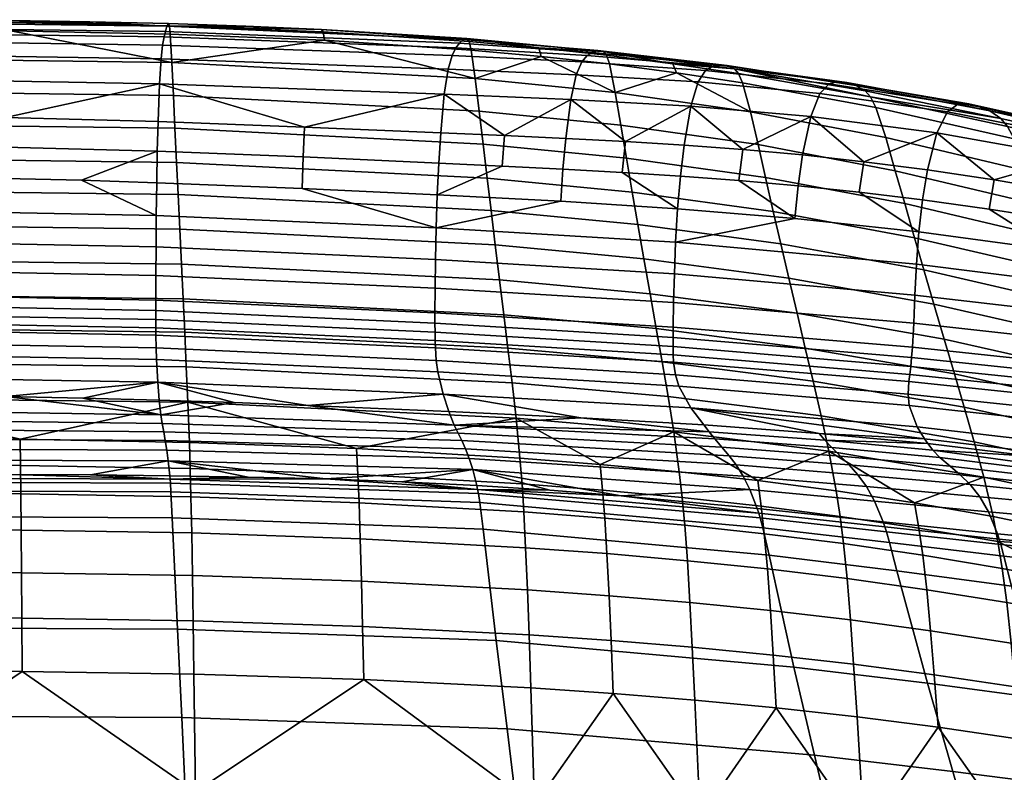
# Model space of a CAD drawing. Header units: millimetres. Extents: x -338 to 338, y -329 to 378.
# Tile 92 of 110: x 21 to 140, y 287 to 378. Entities that reach past the tile are written whole.
import ezdxf

# ---------------------------------------------------------------- set-up
doc = ezdxf.new("R2010")
doc.units = ezdxf.units.MM
doc.header["$MEASUREMENT"] = 0
doc.layers.add('sedak', color=7, linetype='Continuous', true_color=0xa5d07f)

msp = doc.modelspace()

# ---------------------------------------------------------------- meshes
at = {"layer": 'sedak'}
mesh = msp.add_polyface(dxfattribs=at)
corners = [(0, 330.8, 1070.27), (37.67, 330.25, 1070.29), (18.89, 332.45, 1092.89), (9.46, 332.58, 1092.88), (37.48, 332.01, 1092.91), (28.24, 332.26, 1092.9), (46.56, 331.72, 1092.92), (37.16, 336.92, 1121.54), (0, 337.61, 1121.46), (0, 334.84, 1107.92), (37.31, 334.19, 1107.97), (37.11, 338.33, 1125.81), (0, 339.03, 1125.73), (37.09, 339.88, 1128.34), (0, 340.59, 1128.25), (37.08, 340.77, 1129.05), (0, 341.48, 1128.96), (37.08, 341.76, 1129.45), (0, 342.47, 1129.36), (37.07, 342.87, 1129.59), (0, 343.58, 1129.49), (37.07, 344.12, 1129.49), (0, 344.84, 1129.4), (37.08, 347.1, 1128.63), (0, 347.81, 1128.54), (37.1, 350.57, 1126.38), (0, 351.28, 1126.29), (37.13, 354.36, 1122.1), (0, 355.07, 1122.01), (55.46, 331.38, 1092.94), (28.06, 358.6, 1115.09), (18.79, 358.82, 1115.06), (70.98, 352.85, 1122.27), (54.76, 357.61, 1115.19), (37.18, 358.31, 1115.12), (37.35, 365.71, 1092.97), (18.87, 366.2, 1092.93), (18.83, 362.61, 1105.34), (37.25, 362.11, 1105.38), (37.52, 370.28, 1070.55), (0, 370.93, 1070.52), (37.7, 373.27, 1046.47), (0, 373.88, 1046.46), (37.89, 374.95, 1022.56), (0, 375.51, 1022.56), (38.07, 375.93, 998.77), (0, 376.44, 998.79), (38.24, 376.61, 975.84), (0, 377.09, 975.86), (38.42, 377.23, 952.21), (0, 377.71, 952.24), (55.04, 365.04, 1093.01), (54.88, 361.42, 1105.44), (19.46, 377.93, 928.87), (29.09, 377.78, 928.86), (38.61, 377.55, 928.85), (47.96, 377.24, 928.83), (57.13, 376.83, 928.81), (40.76, 336.04, 640.98), (40.96, 331.76, 615.03), (0, 332.27, 614.97), (0, 336.55, 640.92), (40.57, 340.23, 667.58), (0, 340.74, 667.53), (40.37, 344.27, 693.32), (0, 344.78, 693.27), (40.17, 348.47, 720.09), (0, 348.98, 720.04), (39.96, 352.71, 747.11), (0, 353.22, 747.06), (39.76, 356.87, 773.61), (0, 357.38, 773.56), (39.57, 360.77, 798.48), (0, 361.28, 798.44), (39.38, 364.89, 824.74), (0, 365.4, 824.7), (39.19, 368.87, 850.35), (0, 369.38, 850.31), (39, 372.84, 876.66), (0, 373.35, 876.62), (19.55, 376.67, 902.94), (38.81, 376.28, 902.95), (57.47, 375.53, 902.95), (38.71, 377.28, 915.88), (19.51, 377.67, 915.89), (57.3, 376.54, 915.86), (9.75, 378.02, 928.87)]
mesh.append_faces([[corners[k] for k in face] for face in [(0, 1, 2, 3), (1, 4, 5, 5), (1, 6, 4, 4), (7, 8, 9, 10), (11, 12, 8, 7), (13, 14, 12, 11), (15, 16, 14, 13), (17, 18, 16, 15), (19, 20, 18, 17), (21, 22, 20, 19), (23, 24, 22, 21), (25, 26, 24, 23), (27, 28, 26, 25), (10, 2, 5, 5), (9, 2, 10, 10), (10, 4, 6, 6), (10, 6, 29, 29), (10, 5, 4, 4), (28, 27, 30, 31), (27, 32, 33, 34), (27, 34, 30, 30), (35, 36, 37, 38), (36, 35, 39, 39), (39, 40, 36, 36), (41, 42, 40, 39), (43, 44, 42, 41), (45, 46, 44, 43), (47, 48, 46, 45), (49, 50, 48, 47), (51, 35, 38, 52), (39, 35, 51, 51), (38, 37, 31, 30), (30, 34, 38, 38), (34, 33, 52, 38), (49, 53, 50, 50), (49, 54, 53, 53), (55, 54, 49, 49), (49, 56, 55, 55), (49, 57, 56, 56), (58, 59, 60, 61), (62, 58, 61, 63), (64, 62, 63, 65), (66, 64, 65, 67), (68, 66, 67, 69), (70, 68, 69, 71), (72, 70, 71, 73), (74, 72, 73, 75), (76, 74, 75, 77), (78, 76, 77, 79), (80, 81, 78, 78), (78, 79, 80, 80), (78, 81, 82, 82), (83, 81, 80, 84), (85, 82, 81, 83), (85, 83, 56, 57), (83, 84, 54, 55), (84, 86, 53, 53), (84, 53, 54, 54), (83, 55, 56, 56)]])
mesh = msp.add_polyface(dxfattribs=at)
corners = [(70.9, 349.04, 1126.57), (37.1, 350.57, 1126.38), (37.08, 347.1, 1128.63), (70.86, 345.56, 1128.82), (70.98, 352.85, 1122.27), (37.13, 354.36, 1122.1), (99.8, 347.29, 1126.77), (99.71, 343.81, 1129.03), (99.95, 351.12, 1122.45), (100.19, 355.16, 1115.41), (86.05, 356.06, 1115.34), (71.11, 356.83, 1115.27), (54.76, 357.61, 1115.19), (71.54, 364.34, 1093.04), (55.04, 365.04, 1093.01), (54.88, 361.42, 1105.44), (71.3, 360.68, 1105.5), (71.97, 369, 1070.55), (37.52, 370.28, 1070.55), (72.43, 372.03, 1046.4), (37.7, 373.27, 1046.47), (72.9, 373.69, 1022.44), (37.89, 374.95, 1022.56), (73.36, 374.6, 998.61), (38.07, 375.93, 998.77), (73.8, 375.17, 975.65), (38.24, 376.61, 975.84), (74.26, 375.61, 952.03), (38.42, 377.23, 952.21), (86.66, 363.67, 1093.05), (79.25, 364.01, 1093.04), (78.96, 360.32, 1105.52), (86.32, 359.96, 1105.54), (87.27, 368.37, 1070.49), (87.94, 371.37, 1046.3), (88.6, 372.93, 1022.29), (89.26, 373.69, 998.44), (89.89, 374.06, 975.46), (90.55, 374.28, 951.86), (93.87, 363.29, 1093.05), (93.48, 359.56, 1105.56), (57.13, 376.83, 928.81), (91.21, 374.17, 928.6), (74.71, 375.73, 928.72), (78.66, 346.55, 720.23), (79.17, 342.35, 693.46), (40.37, 344.27, 693.32), (40.17, 348.47, 720.09), (78.14, 350.79, 747.24), (39.96, 352.71, 747.11), (96.11, 349.1, 747.33), (96.86, 344.86, 720.33), (77.63, 354.95, 773.73), (39.76, 356.87, 773.61), (95.38, 353.25, 773.82), (77.15, 358.85, 798.59), (39.57, 360.77, 798.48), (94.7, 357.16, 798.68), (76.66, 362.96, 824.85), (39.38, 364.89, 824.74), (94, 361.27, 824.92), (76.19, 366.95, 850.45), (39.19, 368.87, 850.35), (93.32, 365.25, 850.52), (75.71, 370.91, 876.73), (39, 372.84, 876.66), (92.64, 369.22, 876.77), (57.47, 375.53, 902.95), (75.23, 374.35, 902.94), (83.7, 373.58, 902.93), (91.94, 372.67, 902.93), (74.97, 375.38, 915.81), (57.3, 376.54, 915.86), (91.58, 373.73, 915.74), (83.39, 374.62, 915.77)]
mesh.append_faces([[corners[k] for k in face] for face in [(0, 1, 2, 3), (4, 5, 1, 0), (6, 0, 3, 7), (8, 4, 0, 6), (4, 8, 9, 10), (4, 11, 12, 12), (4, 10, 11, 11), (13, 14, 15, 16), (14, 13, 17, 17), (17, 18, 14, 14), (19, 20, 18, 17), (21, 22, 20, 19), (23, 24, 22, 21), (25, 26, 24, 23), (27, 28, 26, 25), (29, 30, 31, 32), (30, 13, 16, 31), (30, 29, 33, 33), (17, 13, 30, 30), (33, 17, 30, 30), (34, 19, 17, 33), (35, 21, 19, 34), (36, 23, 21, 35), (37, 25, 23, 36), (38, 27, 25, 37), (39, 29, 32, 40), (33, 29, 39, 39), (12, 11, 16, 15), (11, 10, 32, 31), (31, 16, 11, 11), (27, 41, 28, 28), (27, 38, 42, 43), (43, 41, 27, 27), (44, 45, 46, 47), (48, 44, 47, 49), (50, 51, 44, 48), (52, 48, 49, 53), (54, 50, 48, 52), (55, 52, 53, 56), (57, 54, 52, 55), (58, 55, 56, 59), (60, 57, 55, 58), (61, 58, 59, 62), (63, 60, 58, 61), (64, 61, 62, 65), (66, 63, 61, 64), (67, 68, 64, 64), (64, 65, 67, 67), (69, 70, 66, 66), (64, 68, 69, 69), (66, 64, 69, 69), (71, 68, 67, 72), (73, 70, 69, 74), (74, 69, 68, 71), (71, 72, 41, 43), (74, 42, 73, 73), (43, 74, 71, 71), (74, 43, 42, 42)]])
mesh = msp.add_polyface(dxfattribs=at)
corners = [(129.08, 348.44, 1122.72), (99.95, 351.12, 1122.45), (99.8, 347.29, 1126.77), (128.9, 344.7, 1127.06), (129.38, 352.38, 1115.63), (114.36, 353.99, 1115.51), (100.19, 355.16, 1115.41), (100.99, 362.85, 1093.04), (93.87, 363.29, 1093.05), (93.48, 359.56, 1105.56), (100.54, 359.1, 1105.58), (101.8, 367.57, 1070.42), (87.27, 368.37, 1070.49), (102.68, 370.49, 1046.16), (87.94, 371.37, 1046.3), (103.57, 371.88, 1022.11), (88.6, 372.93, 1022.29), (104.45, 372.42, 998.24), (89.26, 373.69, 998.44), (105.3, 372.54, 975.29), (89.89, 374.06, 975.46), (106.18, 372.48, 951.75), (90.55, 374.28, 951.86), (115.32, 361.66, 1093.05), (108.1, 362.32, 1093.05), (107.6, 358.56, 1105.61), (114.77, 357.92, 1105.64), (116.31, 366.32, 1070.36), (117.41, 369.09, 1046.04), (118.51, 370.27, 1021.96), (119.61, 370.55, 998.1), (120.67, 370.42, 975.23), (121.77, 370.08, 951.85), (130.44, 359.86, 1093.09), (122.73, 360.85, 1093.06), (122.15, 357.15, 1105.67), (129.83, 356.22, 1105.72), (131.57, 364.34, 1070.32), (132.83, 366.88, 1045.95), (134.11, 367.81, 1021.86), (135.41, 367.84, 998.07), (86.05, 356.06, 1115.34), (86.32, 359.96, 1105.54), (122.89, 369.41, 928.87), (107.06, 372.08, 928.59), (91.21, 374.17, 928.6), (113.65, 346.76, 747.5), (114.65, 342.52, 720.51), (96.86, 344.86, 720.33), (96.11, 349.1, 747.33), (112.67, 350.91, 773.98), (95.38, 353.25, 773.82), (129.98, 347.76, 774.26), (131.2, 343.61, 747.8), (111.76, 354.81, 798.83), (94.7, 357.16, 798.68), (128.84, 351.66, 799.11), (110.82, 358.92, 825.07), (94, 361.27, 824.92), (127.66, 355.78, 825.33), (109.92, 362.91, 850.65), (93.32, 365.25, 850.52), (126.53, 359.76, 850.91), (109, 366.88, 876.89), (92.64, 369.22, 876.77), (125.38, 363.77, 877.16), (100.04, 371.61, 902.95), (108.06, 370.39, 903.02), (91.94, 372.67, 902.93), (124.18, 367.4, 903.32), (107.56, 371.52, 915.79), (99.61, 372.7, 915.74), (91.58, 373.73, 915.74), (123.53, 368.68, 916.17)]
mesh.append_faces([[corners[k] for k in face] for face in [(0, 1, 2, 3), (1, 0, 4, 5), (1, 5, 6, 6), (7, 8, 9, 10), (8, 7, 11, 11), (11, 12, 8, 8), (13, 14, 12, 11), (15, 16, 14, 13), (17, 18, 16, 15), (19, 20, 18, 17), (21, 22, 20, 19), (23, 24, 25, 26), (24, 7, 10, 25), (24, 23, 27, 27), (11, 7, 24, 24), (27, 11, 24, 24), (28, 13, 11, 27), (29, 15, 13, 28), (30, 17, 15, 29), (31, 19, 17, 30), (32, 21, 19, 31), (33, 34, 35, 36), (34, 23, 26, 35), (27, 23, 34, 34), (37, 27, 34, 34), (38, 28, 27, 37), (39, 29, 28, 38), (40, 30, 29, 39), (41, 6, 9, 42), (5, 4, 35, 26), (6, 5, 25, 10), (5, 26, 25, 25), (4, 36, 35, 35), (10, 9, 6, 6), (21, 32, 43, 44), (22, 21, 44, 45), (46, 47, 48, 49), (50, 46, 49, 51), (52, 53, 46, 50), (54, 50, 51, 55), (56, 52, 50, 54), (57, 54, 55, 58), (59, 56, 54, 57), (60, 57, 58, 61), (62, 59, 57, 60), (63, 60, 61, 64), (65, 62, 60, 63), (66, 67, 63, 63), (64, 68, 66, 66), (63, 64, 66, 66), (69, 65, 63, 67), (70, 67, 66, 71), (71, 66, 68, 72), (67, 70, 73, 69), (72, 45, 71, 71), (44, 73, 70, 70), (71, 44, 70, 70), (71, 45, 44, 44), (73, 44, 43, 43)]])
mesh = msp.add_polyface(dxfattribs=at)
corners = [(145.12, 339.51, 1129.52), (128.77, 341.31, 1129.32), (128.61, 338.42, 1130.17), (144.85, 336.69, 1130.36), (145.3, 342.8, 1127.27), (128.9, 344.7, 1127.06), (145.47, 346.39, 1122.92), (129.08, 348.44, 1122.72), (162.15, 340.3, 1127.52), (161.91, 337.17, 1129.77), (162.35, 343.71, 1123.17), (145.76, 350.17, 1115.8), (129.38, 352.38, 1115.63), (162.63, 347.25, 1116.03), (122.73, 360.85, 1093.06), (130.44, 359.86, 1093.09), (131.57, 364.34, 1070.32), (136.66, 367.5, 975.37), (120.67, 370.42, 975.23), (119.61, 370.55, 998.1), (135.41, 367.84, 998.07), (137.96, 366.98, 952.31), (121.77, 370.08, 951.85), (146.83, 357.26, 1093.17), (138.5, 358.67, 1093.12), (137.89, 355.12, 1105.78), (146.2, 353.82, 1105.85), (129.83, 356.22, 1105.72), (148.03, 361.4, 1070.33), (149.4, 363.63, 1045.93), (132.83, 366.88, 1045.95), (150.81, 364.28, 1021.88), (134.11, 367.81, 1021.86), (152.25, 364.1, 998.22), (153.65, 363.62, 975.8), (155.1, 363.05, 953.22), (163.71, 353.75, 1093.31), (155.27, 355.62, 1093.23), (154.65, 352.33, 1105.94), (163.08, 350.63, 1106.04), (164.94, 357.44, 1070.42), (166.38, 359.28, 1046.02), (167.87, 359.66, 1022.03), (169.39, 359.29, 998.55), (147.88, 364.13, 930.21), (139.3, 366.07, 929.62), (122.89, 369.41, 928.87), (165.38, 359.68, 931.69), (156.63, 362, 930.92), (149.22, 339.51, 748.27), (150.69, 335.28, 721.3), (132.45, 339.38, 720.81), (131.2, 343.61, 747.8), (147.78, 343.67, 774.73), (129.98, 347.76, 774.26), (166.23, 338.57, 775.41), (167.84, 334.42, 748.96), (146.44, 347.56, 799.56), (128.84, 351.66, 799.11), (164.74, 342.46, 800.24), (145.05, 351.68, 825.78), (127.66, 355.78, 825.33), (163.18, 346.58, 826.45), (143.71, 355.68, 851.36), (126.53, 359.76, 850.91), (161.69, 350.6, 852.04), (142.35, 359.74, 877.65), (125.38, 363.77, 877.16), (160.14, 354.75, 878.39), (140.89, 363.6, 903.97), (124.18, 367.4, 903.32), (149.61, 361.38, 904.44), (158.45, 358.97, 905), (157.53, 360.81, 918.09), (148.75, 363.05, 917.44), (140.1, 365.11, 916.87), (123.53, 368.68, 916.17), (166.25, 358.42, 918.76)]
mesh.append_faces([[corners[k] for k in face] for face in [(0, 1, 2, 3), (4, 5, 1, 0), (6, 7, 5, 4), (8, 4, 0, 9), (10, 6, 4, 8), (7, 6, 11, 12), (6, 10, 13, 11), (14, 15, 16, 16), (17, 18, 19, 20), (21, 22, 18, 17), (23, 24, 25, 26), (24, 15, 27, 25), (24, 23, 28, 28), (16, 15, 24, 24), (28, 16, 24, 24), (29, 30, 16, 28), (31, 32, 30, 29), (33, 20, 32, 31), (34, 17, 20, 33), (35, 21, 17, 34), (36, 37, 38, 39), (37, 23, 26, 38), (28, 23, 37, 37), (40, 28, 37, 37), (41, 29, 28, 40), (42, 31, 29, 41), (43, 33, 31, 42), (12, 11, 25, 27), (11, 26, 25, 25), (26, 11, 38, 38), (39, 38, 13, 13), (11, 13, 38, 38), (21, 35, 44, 45), (22, 21, 45, 46), (35, 47, 48, 48), (48, 44, 35, 35), (49, 50, 51, 52), (53, 49, 52, 54), (55, 56, 49, 53), (57, 53, 54, 58), (59, 55, 53, 57), (60, 57, 58, 61), (62, 59, 57, 60), (63, 60, 61, 64), (65, 62, 60, 63), (66, 63, 64, 67), (68, 65, 63, 66), (69, 66, 67, 70), (71, 72, 68, 68), (66, 69, 71, 71), (68, 66, 71, 71), (73, 72, 71, 74), (74, 71, 69, 75), (75, 69, 70, 76), (73, 74, 44, 48), (74, 75, 45, 44), (75, 76, 45, 45), (76, 46, 45, 45), (77, 73, 48, 47)]])
mesh = msp.add_polyface(dxfattribs=at)
corners = [(74.98, 324.97, 976.83), (38.39, 325.95, 976.96), (38.57, 324.66, 954.59), (75.42, 323.61, 954.45), (74.53, 326.13, 1000.34), (38.21, 327.12, 1000.45), (74.08, 327.12, 1023.61), (38.03, 328.19, 1023.68), (73.63, 328.03, 1046.85), (37.85, 329.21, 1046.88), (73.17, 328.97, 1070.29), (37.67, 330.25, 1070.29), (105.55, 326.32, 1046.76), (106.41, 325.3, 1023.45), (104.68, 327.32, 1070.27), (66.85, 322.14, 931.29), (75.9, 321.69, 931.26), (84.75, 321.12, 931.22), (57.63, 322.48, 931.32), (93.37, 320.45, 931.21), (108.94, 321.2, 954.41), (55.46, 331.38, 1092.94), (46.56, 331.72, 1092.92), (103.99, 328.19, 1084.83), (72.53, 330.65, 1092.96), (88.47, 329.88, 1092.97), (71.2, 335.42, 1121.7), (37.16, 336.92, 1121.54), (37.31, 334.19, 1107.97), (71.85, 332.75, 1108.07), (71, 336.81, 1125.99), (37.11, 338.33, 1125.81), (70.89, 338.35, 1128.53), (37.09, 339.88, 1128.34), (70.86, 339.23, 1129.24), (37.08, 340.77, 1129.05), (70.85, 340.22, 1129.64), (37.08, 341.76, 1129.45), (70.84, 341.33, 1129.78), (37.07, 342.87, 1129.59), (70.84, 342.58, 1129.68), (37.07, 344.12, 1129.49), (70.86, 345.56, 1128.82), (37.08, 347.1, 1128.63), (100.33, 333.71, 1121.86), (101.8, 331.08, 1108.17), (99.92, 335.09, 1126.18), (99.71, 336.62, 1128.72), (99.67, 337.5, 1129.44), (99.65, 338.49, 1129.84), (99.66, 339.59, 1129.98), (99.67, 340.85, 1129.89), (99.71, 343.81, 1129.03), (76.09, 320.72, 922.95), (76, 321.21, 926.91), (38.79, 322.44, 927), (38.83, 321.97, 923.02), (76.27, 319.62, 915.41), (38.9, 320.92, 915.45), (76.68, 316.43, 896.29), (39.06, 317.78, 896.26), (81.12, 325.01, 589.44), (81.37, 321.88, 575.78), (61.51, 323.02, 575.59), (61.35, 326.16, 589.29), (81.59, 318.5, 563.61), (61.65, 319.61, 563.36), (91.11, 321.13, 575.9), (91.37, 317.76, 563.78), (90.81, 324.25, 589.53), (80.65, 329.85, 615.21), (40.96, 331.76, 615.03), (80.17, 334.12, 641.13), (40.76, 336.04, 640.98), (99.03, 332.44, 641.26), (99.72, 328.17, 615.36), (79.67, 338.32, 667.73), (40.57, 340.23, 667.58), (98.31, 336.63, 667.85), (79.17, 342.35, 693.46), (40.37, 344.27, 693.32), (97.6, 340.66, 693.57), (96.86, 344.86, 720.33), (78.66, 346.55, 720.23)]
mesh.append_faces([[corners[k] for k in face] for face in [(0, 1, 2, 3), (4, 5, 1, 0), (6, 7, 5, 4), (8, 9, 7, 6), (10, 11, 9, 8), (12, 8, 6, 13), (14, 10, 8, 12), (3, 15, 16, 16), (3, 16, 17, 17), (3, 18, 15, 15), (3, 2, 18, 18), (19, 20, 3, 3), (19, 3, 17, 17), (11, 10, 21, 22), (14, 23, 10, 10), (10, 24, 21, 21), (25, 24, 10, 10), (26, 27, 28, 29), (30, 31, 27, 26), (32, 33, 31, 30), (34, 35, 33, 32), (36, 37, 35, 34), (38, 39, 37, 36), (40, 41, 39, 38), (42, 43, 41, 40), (44, 26, 29, 45), (46, 30, 26, 44), (47, 32, 30, 46), (48, 34, 32, 47), (49, 36, 34, 48), (50, 38, 36, 49), (51, 40, 38, 50), (52, 42, 40, 51), (29, 21, 24, 24), (29, 24, 25, 25), (29, 28, 21, 21), (53, 54, 55, 56), (57, 53, 56, 58), (59, 57, 58, 60), (54, 15, 18, 18), (18, 55, 54, 54), (15, 54, 16, 16), (17, 16, 54, 54), (19, 17, 54, 54), (61, 62, 63, 64), (62, 65, 66, 63), (67, 68, 65, 62), (69, 67, 62, 61), (70, 61, 64, 64), (71, 70, 64, 64), (69, 61, 70, 70), (72, 70, 71, 73), (74, 75, 70, 72), (76, 72, 73, 77), (78, 74, 72, 76), (79, 76, 77, 80), (81, 78, 76, 79), (82, 81, 79, 83)]])
mesh = msp.add_polyface(dxfattribs=at)
corners = [(108.12, 322.83, 976.68), (74.98, 324.97, 976.83), (75.42, 323.61, 954.45), (108.94, 321.2, 954.41), (107.26, 324.18, 1000.16), (74.53, 326.13, 1000.34), (106.41, 325.3, 1023.45), (74.08, 327.12, 1023.61), (123.05, 321.56, 976.82), (124.03, 319.79, 954.82), (122.01, 323, 1000.15), (120.96, 324.19, 1023.41), (119.91, 325.25, 1046.73), (105.55, 326.32, 1046.76), (118.83, 326.3, 1070.28), (104.68, 327.32, 1070.27), (133.16, 324.04, 1046.73), (134.37, 322.98, 1023.42), (131.92, 325.07, 1070.33), (93.37, 320.45, 931.21), (109.82, 318.91, 931.39), (125.06, 317.3, 932.06), (118.01, 327.18, 1084.85), (131.08, 325.95, 1084.92), (103.99, 328.19, 1084.83), (117.3, 328, 1093.02), (103.35, 329.02, 1092.99), (88.47, 329.88, 1092.97), (73.17, 328.97, 1070.29), (130.47, 326.77, 1093.09), (128.21, 331.38, 1122.05), (100.33, 333.71, 1121.86), (101.8, 331.08, 1108.17), (129.19, 328.8, 1108.31), (128.09, 332.74, 1126.39), (99.92, 335.09, 1126.18), (128.18, 334.26, 1128.96), (99.71, 336.62, 1128.72), (128.28, 335.13, 1129.69), (99.67, 337.5, 1129.44), (128.39, 336.1, 1130.1), (99.65, 338.49, 1129.84), (128.5, 337.19, 1130.25), (99.66, 339.59, 1129.98), (128.61, 338.42, 1130.17), (99.67, 340.85, 1129.89), (128.77, 341.31, 1129.32), (99.71, 343.81, 1129.03), (128.9, 344.7, 1127.06), (99.8, 347.29, 1126.77), (71.85, 332.75, 1108.07), (130.07, 327.35, 1097.9), (110.17, 317.8, 923.12), (110, 318.36, 927.06), (76, 321.21, 926.91), (76.09, 320.72, 922.95), (110.49, 316.59, 915.61), (76.27, 319.62, 915.41), (100.39, 323.34, 589.65), (100.74, 320.24, 576.05), (91.11, 321.13, 575.9), (90.81, 324.25, 589.53), (101.05, 316.89, 563.98), (91.37, 317.76, 563.78), (119.37, 321.04, 589.96), (119.84, 317.96, 576.46), (110.31, 319.19, 576.23), (109.9, 322.28, 589.78), (110.67, 315.86, 564.22), (128.85, 319.6, 590.17), (129.38, 316.55, 576.73), (99.72, 328.17, 615.36), (80.65, 329.85, 615.21), (118.47, 325.84, 615.59), (117.55, 330.1, 641.47), (99.03, 332.44, 641.26), (136.08, 326.96, 641.8), (137.24, 322.71, 615.95), (116.58, 334.29, 668.04), (98.31, 336.63, 667.85), (134.87, 331.15, 668.37), (115.64, 338.32, 693.76), (97.6, 340.66, 693.57), (133.69, 335.18, 694.07), (114.65, 342.52, 720.51), (96.86, 344.86, 720.33), (132.45, 339.38, 720.81), (131.2, 343.61, 747.8), (113.65, 346.76, 747.5)]
mesh.append_faces([[corners[k] for k in face] for face in [(0, 1, 2, 3), (4, 5, 1, 0), (6, 7, 5, 4), (8, 0, 3, 9), (10, 4, 0, 8), (11, 6, 4, 10), (12, 13, 6, 11), (14, 15, 13, 12), (16, 12, 11, 17), (18, 14, 12, 16), (3, 19, 20, 20), (20, 21, 9, 3), (22, 14, 18, 23), (24, 22, 25, 26), (14, 22, 24, 15), (27, 28, 24, 24), (22, 29, 25, 25), (24, 26, 27, 27), (29, 22, 23, 23), (30, 31, 32, 33), (34, 35, 31, 30), (36, 37, 35, 34), (38, 39, 37, 36), (40, 41, 39, 38), (42, 43, 41, 40), (44, 45, 43, 42), (46, 47, 45, 44), (48, 49, 47, 46), (32, 26, 25, 25), (32, 50, 27, 26), (32, 25, 51, 51), (32, 51, 33, 33), (25, 29, 51, 51), (52, 53, 54, 55), (56, 52, 55, 57), (19, 53, 20, 20), (19, 54, 53, 53), (58, 59, 60, 61), (59, 62, 63, 60), (64, 65, 66, 67), (66, 68, 62, 59), (67, 66, 59, 58), (69, 70, 65, 64), (71, 58, 61, 61), (72, 71, 61, 61), (67, 58, 71, 71), (73, 64, 67, 67), (71, 73, 67, 67), (69, 64, 73, 73), (74, 73, 71, 75), (76, 77, 73, 74), (78, 74, 75, 79), (80, 76, 74, 78), (81, 78, 79, 82), (83, 80, 78, 81), (84, 81, 82, 85), (86, 83, 81, 84), (87, 86, 84, 88)]])
mesh = msp.add_polyface(dxfattribs=at)
corners = [(136.74, 320.32, 977.26), (123.05, 321.56, 976.82), (124.03, 319.79, 954.82), (137.8, 318.49, 955.78), (135.57, 321.8, 1000.28), (122.01, 323, 1000.15), (134.37, 322.98, 1023.42), (120.96, 324.19, 1023.41), (149.11, 319.18, 978.08), (150.16, 317.38, 957.43), (147.9, 320.58, 1000.58), (146.63, 321.67, 1023.52), (145.32, 322.62, 1046.8), (133.16, 324.04, 1046.73), (143.98, 323.57, 1070.43), (131.92, 325.07, 1070.33), (159.11, 319.06, 1001.09), (160.3, 317.81, 979.24), (157.83, 320, 1023.75), (156.49, 320.8, 1046.94), (149.66, 322.66, 1070.5), (155.12, 321.61, 1070.59), (149.05, 323.35, 1083.22), (143.32, 324.27, 1083.14), (154.58, 322.28, 1083.31), (160.38, 320.4, 1070.7), (166.8, 318.31, 1047.19), (159.92, 321.05, 1083.42), (125.06, 317.3, 932.06), (138.88, 315.84, 933.49), (131.08, 325.95, 1084.92), (142.96, 325.23, 1093.2), (154.75, 323.23, 1093.37), (130.47, 326.77, 1093.09), (142.98, 329.76, 1122.17), (128.21, 331.38, 1122.05), (129.19, 328.8, 1108.31), (142.73, 327.22, 1108.42), (143.38, 331.11, 1126.52), (128.09, 332.74, 1126.39), (143.9, 332.61, 1129.11), (128.18, 334.26, 1128.96), (144.17, 333.47, 1129.85), (128.28, 335.13, 1129.69), (144.42, 334.43, 1130.28), (128.39, 336.1, 1130.1), (144.66, 335.49, 1130.43), (128.5, 337.19, 1130.25), (144.85, 336.69, 1130.36), (128.61, 338.42, 1130.17), (157.77, 327.66, 1122.32), (155.91, 325.18, 1108.56), (158.83, 328.99, 1126.69), (159.87, 330.47, 1129.3), (160.34, 331.32, 1130.06), (160.78, 332.25, 1130.49), (161.16, 333.29, 1130.66), (161.48, 334.45, 1130.6), (161.91, 337.17, 1129.77), (145.12, 339.51, 1129.52), (142.85, 325.8, 1098.01), (130.07, 327.35, 1097.9), (155.03, 323.79, 1098.17), (165.76, 320.59, 1093.58), (166.42, 321.14, 1098.38), (168.27, 322.51, 1108.76), (137.24, 322.71, 615.95), (138.37, 317.95, 590.43), (128.85, 319.6, 590.17), (118.47, 325.84, 615.59), (156.34, 318.64, 616.51), (157.66, 313.92, 591.12), (154.97, 322.87, 642.31), (136.08, 326.96, 641.8), (153.55, 327.06, 668.87), (134.87, 331.15, 668.37), (152.15, 331.09, 694.56), (133.69, 335.18, 694.07), (150.69, 335.28, 721.3), (132.45, 339.38, 720.81), (169.49, 330.19, 721.99), (171.12, 325.99, 695.27), (167.84, 334.42, 748.96), (149.22, 339.51, 748.27)]
mesh.append_faces([[corners[k] for k in face] for face in [(0, 1, 2, 3), (4, 5, 1, 0), (6, 7, 5, 4), (8, 0, 3, 9), (10, 4, 0, 8), (11, 6, 4, 10), (12, 13, 6, 11), (14, 15, 13, 12), (16, 10, 8, 17), (18, 11, 10, 16), (19, 12, 11, 18), (20, 14, 12, 12), (19, 21, 20, 20), (12, 19, 20, 20), (22, 23, 14, 20), (24, 22, 20, 21), (25, 21, 19, 19), (19, 26, 25, 25), (27, 24, 21, 25), (28, 29, 3, 2), (30, 15, 14, 23), (31, 23, 22, 22), (23, 31, 30, 30), (32, 24, 27, 27), (33, 30, 31, 31), (32, 31, 22, 22), (32, 22, 24, 24), (34, 35, 36, 37), (38, 39, 35, 34), (40, 41, 39, 38), (42, 43, 41, 40), (44, 45, 43, 42), (46, 47, 45, 44), (48, 49, 47, 46), (50, 34, 37, 51), (52, 38, 34, 50), (53, 40, 38, 52), (54, 42, 40, 53), (55, 44, 42, 54), (56, 46, 44, 55), (57, 48, 46, 56), (58, 59, 48, 57), (33, 31, 60, 61), (36, 61, 60, 37), (60, 31, 32, 32), (37, 60, 62, 51), (32, 63, 64, 62), (51, 62, 64, 65), (32, 62, 60, 60), (66, 67, 68, 68), (69, 66, 68, 68), (70, 71, 67, 66), (72, 70, 66, 73), (74, 72, 73, 75), (76, 74, 75, 77), (78, 76, 77, 79), (80, 81, 76, 78), (82, 80, 78, 83)]])
mesh = msp.add_polyface(dxfattribs=at)
corners = [(0, 326.13, 976.99), (-38.39, 325.95, 976.96), (-38.57, 324.66, 954.59), (0, 324.81, 954.62), (0, 327.37, 1000.47), (-38.21, 327.12, 1000.45), (0, 328.53, 1023.69), (-38.03, 328.19, 1023.68), (0, 329.66, 1046.88), (-37.85, 329.21, 1046.88), (0, 330.8, 1070.27), (-37.67, 330.25, 1070.29), (38.39, 325.95, 976.96), (38.57, 324.66, 954.59), (38.21, 327.12, 1000.45), (38.03, 328.19, 1023.68), (37.85, 329.21, 1046.88), (37.67, 330.25, 1070.29), (-19.48, 323.03, 931.38), (-9.75, 323.05, 931.39), (0, 323.06, 931.39), (9.75, 323.05, 931.39), (-29.15, 322.98, 931.38), (19.48, 323.03, 931.38), (29.15, 322.98, 931.38), (38.75, 322.88, 931.36), (48.25, 322.72, 931.35), (57.63, 322.48, 931.32), (28.24, 332.26, 1092.9), (18.89, 332.45, 1092.89), (0, 322.15, 923.04), (0, 322.61, 927.02), (-38.79, 322.44, 927), (-38.83, 321.97, 923.02), (38.83, 321.97, 923.02), (38.79, 322.44, 927), (0, 321.1, 915.46), (-38.9, 320.92, 915.45), (38.9, 320.92, 915.45), (0, 317.97, 896.26), (-39.06, 317.78, 896.26), (39.06, 317.78, 896.26), (0, 320.81, 563.06), (0, 316.42, 550.38), (-20.77, 316.31, 550.42), (-20.73, 320.7, 563.09), (0, 311.25, 538.36), (-20.81, 311.14, 538.41), (-41.41, 315.95, 550.54), (-41.32, 320.32, 563.19), (41.32, 320.32, 563.19), (41.41, 315.95, 550.54), (20.77, 316.31, 550.42), (20.73, 320.7, 563.09), (20.81, 311.14, 538.41), (0, 327.39, 589.12), (0, 324.23, 575.37), (-20.69, 324.12, 575.39), (-20.64, 327.28, 589.14), (-41.24, 323.74, 575.46), (-41.14, 326.9, 589.2), (41.14, 326.9, 589.2), (41.24, 323.74, 575.46), (20.69, 324.12, 575.39), (20.64, 327.28, 589.14), (61.51, 323.02, 575.59), (61.65, 319.61, 563.36), (61.35, 326.16, 589.29), (0, 332.27, 614.97), (-40.96, 331.76, 615.03), (40.96, 331.76, 615.03)]
mesh.append_faces([[corners[k] for k in face] for face in [(0, 1, 2, 3), (4, 5, 1, 0), (6, 7, 5, 4), (8, 9, 7, 6), (10, 11, 9, 8), (12, 0, 3, 13), (14, 4, 0, 12), (15, 6, 4, 14), (16, 8, 6, 15), (17, 10, 8, 16), (3, 2, 18, 19), (3, 19, 20, 20), (21, 3, 20, 20), (22, 18, 2, 2), (13, 3, 23, 24), (13, 24, 25, 25), (13, 26, 27, 27), (13, 25, 26, 26), (28, 29, 17, 17), (23, 3, 21, 21), (30, 31, 32, 33), (34, 35, 31, 30), (36, 30, 33, 37), (38, 34, 30, 36), (39, 36, 37, 40), (41, 38, 36, 39), (31, 19, 18, 18), (22, 32, 18, 18), (31, 18, 32, 32), (31, 21, 20, 20), (35, 24, 23, 23), (23, 21, 31, 31), (35, 26, 25, 25), (27, 26, 35, 35), (25, 24, 35, 35), (31, 35, 23, 23), (31, 20, 19, 19), (42, 43, 44, 45), (43, 46, 47, 44), (45, 44, 48, 49), (50, 51, 52, 53), (52, 54, 46, 43), (53, 52, 43, 42), (55, 56, 57, 58), (56, 42, 45, 57), (57, 45, 49, 59), (58, 57, 59, 60), (61, 62, 63, 64), (62, 50, 53, 63), (63, 53, 42, 56), (64, 63, 56, 55), (65, 66, 50, 62), (67, 65, 62, 61), (68, 55, 58, 58), (69, 68, 58, 58), (64, 55, 68, 68), (70, 61, 64, 64), (68, 70, 64, 64), (67, 61, 70, 70)]])
mesh = msp.add_polyface(dxfattribs=at)
corners = [(160.3, 317.81, 979.24), (149.11, 319.18, 978.08), (150.16, 317.38, 957.43), (161.21, 316.2, 959.65), (137.8, 318.49, 955.78), (138.88, 315.84, 933.49), (151.15, 314.68, 935.81), (125.46, 316.1, 923.78), (125.27, 316.7, 927.74), (110, 318.36, 927.06), (110.17, 317.8, 923.12), (139.28, 314.54, 925.12), (139.08, 315.19, 929.15), (151.48, 313.29, 927.26), (151.33, 313.99, 931.43), (125.83, 314.81, 916.16), (110.49, 316.59, 915.61), (139.65, 313.14, 917.26), (151.79, 311.79, 918.95), (111.26, 313.27, 896.5), (76.27, 319.62, 915.41), (76.68, 316.43, 896.29), (126.73, 311.36, 896.78), (140.6, 309.53, 897.26), (152.68, 307.97, 897.94), (78.26, 302.96, 811.32), (39.06, 317.78, 896.26), (39.69, 304.31, 811.23), (114.26, 299.74, 811.56), (130.42, 297.79, 811.72), (144.82, 295.87, 811.89), (157.2, 294.21, 812.04), (125.06, 317.3, 932.06), (109.82, 318.91, 931.39), (82.03, 309.06, 539.28), (82.23, 303.63, 528.7), (62.08, 304.66, 528.2), (61.94, 310.12, 538.84), (82.45, 297.21, 517.67), (62.22, 298.23, 517.12), (41.67, 298.87, 516.75), (41.58, 305.32, 527.87), (41.5, 310.79, 538.56), (101.69, 307.53, 539.9), (101.97, 302.14, 529.43), (92.14, 302.94, 529.03), (91.9, 308.36, 539.56), (121.1, 305.43, 540.78), (121.49, 300.08, 530.45), (111.75, 301.18, 529.89), (111.41, 306.56, 540.3), (140.53, 302.61, 542.01), (141.01, 297.33, 531.87), (131.24, 298.79, 531.11), (130.8, 304.11, 541.35), (81.59, 318.5, 563.61), (81.81, 314.17, 551.11), (61.8, 315.26, 550.77), (61.65, 319.61, 563.36), (41.41, 315.95, 550.54), (41.32, 320.32, 563.19), (101.05, 316.89, 563.98), (101.37, 312.6, 551.6), (91.64, 313.45, 551.34), (91.37, 317.76, 563.78), (120.26, 314.66, 564.51), (120.69, 310.43, 552.31), (111.05, 311.6, 551.92), (110.67, 315.86, 564.22), (139.47, 311.67, 565.28), (140.01, 307.53, 553.31), (130.33, 309.08, 552.77), (129.85, 313.27, 564.86), (158.97, 307.79, 566.35), (159.6, 303.75, 554.67), (149.76, 305.76, 553.94), (149.17, 309.85, 565.77), (160.21, 298.95, 543.68), (150.33, 300.89, 542.79), (119.84, 317.96, 576.46), (110.31, 319.19, 576.23), (138.37, 317.95, 590.43), (138.95, 314.92, 577.05), (129.38, 316.55, 576.73), (128.85, 319.6, 590.17), (157.66, 313.92, 591.12)]
mesh.append_faces([[corners[k] for k in face] for face in [(0, 1, 2, 3), (2, 4, 5, 6), (7, 8, 9, 10), (11, 12, 8, 7), (13, 14, 12, 11), (15, 7, 10, 16), (17, 11, 7, 15), (18, 13, 11, 17), (19, 16, 20, 21), (22, 15, 16, 19), (23, 17, 15, 22), (24, 18, 17, 23), (25, 21, 26, 27), (28, 19, 21, 25), (29, 22, 19, 28), (30, 23, 22, 29), (31, 24, 23, 30), (9, 8, 32, 33), (5, 32, 8, 12), (6, 5, 12, 14), (34, 35, 36, 37), (35, 38, 39, 36), (36, 39, 40, 41), (37, 36, 41, 42), (43, 44, 45, 46), (46, 45, 35, 34), (47, 48, 49, 50), (50, 49, 44, 43), (51, 52, 53, 54), (54, 53, 48, 47), (55, 56, 57, 58), (56, 34, 37, 57), (57, 37, 42, 59), (58, 57, 59, 60), (61, 62, 63, 64), (62, 43, 46, 63), (63, 46, 34, 56), (64, 63, 56, 55), (65, 66, 67, 68), (66, 47, 50, 67), (67, 50, 43, 62), (68, 67, 62, 61), (69, 70, 71, 72), (70, 51, 54, 71), (71, 54, 47, 66), (72, 71, 66, 65), (73, 74, 75, 76), (74, 77, 78, 75), (75, 78, 51, 70), (76, 75, 70, 69), (79, 65, 68, 80), (81, 82, 83, 84), (82, 69, 72, 83), (83, 72, 65, 79), (76, 69, 82, 82), (82, 81, 85, 85), (85, 73, 76, 76), (76, 82, 85, 85)]])
mesh = msp.add_polyface(dxfattribs=at)
corners = [(-39.69, 304.31, 811.23), (-39.06, 317.78, 896.26), (-76.68, 316.43, 896.29), (-78.26, 302.96, 811.32), (0, 304.51, 811.23), (0, 317.97, 896.26), (39.69, 304.31, 811.23), (39.06, 317.78, 896.26), (-40.21, 293.63, 743.13), (-79.57, 292.27, 743.24), (0, 293.83, 743.13), (40.21, 293.63, 743.13), (-40.72, 282.96, 675.1), (-80.88, 281.6, 675.22), (0, 283.15, 675.09), (40.72, 282.96, 675.1), (-41.11, 274.76, 623.61), (-81.85, 273.42, 623.76), (0, 274.96, 623.59), (41.11, 274.76, 623.61), (-41.38, 268.69, 589.85), (-82.53, 267.37, 590.09), (0, 268.87, 589.82), (41.38, 268.69, 589.85), (-41.48, 266.02, 578.59), (-82.79, 264.74, 578.93), (0, 266.2, 578.55), (41.48, 266.02, 578.59), (-41.58, 263, 569.54), (-83.03, 261.76, 569.99), (0, 263.18, 569.48), (41.58, 263, 569.54), (0, 259.21, 561.05), (-41.67, 259.03, 561.13), (41.67, 259.03, 561.13), (0, 269.55, 472.2), (0, 254.33, 450.72), (-42.23, 253.91, 451), (-42.04, 269.13, 472.48), (42.04, 269.13, 472.48), (42.23, 253.91, 451), (-82.9, 283, 495.78), (-83.39, 267.51, 473.51), (-103.64, 266.08, 474.41), (-102.94, 281.56, 496.66), (-41.85, 284.63, 494.77), (0, 285.06, 494.5), (41.85, 284.63, 494.77), (-92.41, 296.54, 518.04), (-82.45, 297.21, 517.67), (-62.22, 298.23, 517.12), (-41.67, 298.87, 516.75), (-20.89, 299.21, 516.56), (0, 299.31, 516.5), (20.89, 299.21, 516.56), (41.67, 298.87, 516.75), (-82.03, 309.06, 539.28), (-82.23, 303.63, 528.7), (-92.14, 302.94, 529.03), (-91.9, 308.36, 539.56), (-41.5, 310.79, 538.56), (-41.58, 305.32, 527.87), (-62.08, 304.66, 528.2), (-61.94, 310.12, 538.84), (0, 311.25, 538.36), (0, 305.76, 527.64), (-20.85, 305.66, 527.7), (-20.81, 311.14, 538.41), (41.5, 310.79, 538.56), (41.58, 305.32, 527.87), (20.85, 305.66, 527.7), (20.81, 311.14, 538.41), (-81.81, 314.17, 551.11), (-91.64, 313.45, 551.34), (-41.41, 315.95, 550.54), (-61.8, 315.26, 550.77), (-20.77, 316.31, 550.42), (41.41, 315.95, 550.54), (20.77, 316.31, 550.42)]
mesh.append_faces([[corners[k] for k in face] for face in [(0, 1, 2, 3), (4, 5, 1, 0), (6, 7, 5, 4), (8, 0, 3, 9), (10, 4, 0, 8), (11, 6, 4, 10), (12, 8, 9, 13), (14, 10, 8, 12), (15, 11, 10, 14), (16, 12, 13, 17), (18, 14, 12, 16), (19, 15, 14, 18), (20, 16, 17, 21), (22, 18, 16, 20), (23, 19, 18, 22), (24, 20, 21, 25), (26, 22, 20, 24), (27, 23, 22, 26), (28, 24, 25, 29), (30, 26, 24, 28), (31, 27, 26, 30), (32, 30, 28, 33), (34, 31, 30, 32), (35, 36, 37, 38), (39, 40, 36, 35), (41, 42, 43, 44), (45, 38, 42, 41), (46, 35, 38, 45), (47, 39, 35, 46), (48, 49, 41, 41), (41, 44, 48, 48), (50, 51, 45, 45), (41, 49, 50, 50), (45, 41, 50, 50), (52, 53, 46, 46), (45, 51, 52, 52), (46, 45, 52, 52), (54, 55, 47, 47), (46, 53, 54, 54), (47, 46, 54, 54), (56, 57, 58, 59), (57, 49, 48, 58), (60, 61, 62, 63), (61, 51, 50, 62), (62, 50, 49, 57), (63, 62, 57, 56), (64, 65, 66, 67), (65, 53, 52, 66), (66, 52, 51, 61), (67, 66, 61, 60), (68, 69, 70, 71), (69, 55, 54, 70), (70, 54, 53, 65), (71, 70, 65, 64), (72, 56, 59, 73), (74, 60, 63, 75), (75, 63, 56, 72), (76, 67, 60, 74), (77, 68, 71, 78)]])
mesh = msp.add_polyface(dxfattribs=at)
corners = [(79.57, 292.27, 743.24), (78.26, 302.96, 811.32), (39.69, 304.31, 811.23), (40.21, 293.63, 743.13), (116.74, 289.07, 743.53), (114.26, 299.74, 811.56), (133.49, 287.11, 743.71), (130.42, 297.79, 811.72), (148.37, 285.2, 743.89), (144.82, 295.87, 811.89), (80.88, 281.6, 675.22), (40.72, 282.96, 675.1), (119.24, 278.4, 675.55), (136.57, 276.45, 675.75), (151.92, 274.54, 675.95), (81.85, 273.42, 623.76), (41.11, 274.76, 623.61), (121.09, 270.23, 624.14), (138.86, 268.29, 624.38), (154.57, 266.39, 624.61), (82.53, 267.37, 590.09), (41.38, 268.69, 589.85), (122.37, 264.26, 590.7), (140.45, 262.37, 591.07), (156.4, 260.51, 591.43), (82.79, 264.74, 578.93), (41.48, 266.02, 578.59), (122.88, 261.71, 579.75), (141.07, 259.86, 580.25), (157.12, 258.05, 580.73), (83.03, 261.76, 569.99), (41.58, 263, 569.54), (123.33, 258.83, 571.06), (141.64, 257.04, 571.72), (157.77, 255.28, 572.36), (83.27, 257.83, 561.68), (41.67, 259.03, 561.13), (123.78, 254.99, 563.02), (142.19, 253.26, 563.83), (158.4, 251.56, 564.62), (83.52, 252.33, 552.43), (41.77, 253.5, 551.79), (83.39, 267.51, 473.51), (83.88, 252.29, 452.04), (42.23, 253.91, 451), (42.04, 269.13, 472.48), (103.64, 266.08, 474.41), (104.33, 250.86, 452.94), (123.72, 264.11, 475.67), (124.65, 248.9, 454.22), (143.8, 261.48, 477.42), (144.97, 246.28, 455.97), (82.9, 283, 495.78), (41.85, 284.63, 494.77), (102.94, 281.56, 496.66), (122.78, 279.58, 497.89), (142.63, 276.93, 499.6), (62.22, 298.23, 517.12), (82.45, 297.21, 517.67), (41.67, 298.87, 516.75), (92.41, 296.54, 518.04), (102.29, 295.75, 518.48), (112.11, 294.81, 518.99), (121.91, 293.72, 519.61), (131.71, 292.47, 520.33), (141.54, 291.03, 521.17), (151.43, 289.39, 522.15), (101.97, 302.14, 529.43), (92.14, 302.94, 529.03), (82.23, 303.63, 528.7), (121.49, 300.08, 530.45), (111.75, 301.18, 529.89), (141.01, 297.33, 531.87), (131.24, 298.79, 531.11), (150.85, 295.65, 532.76), (150.33, 300.89, 542.79), (140.53, 302.61, 542.01)]
mesh.append_faces([[corners[k] for k in face] for face in [(0, 1, 2, 3), (4, 5, 1, 0), (6, 7, 5, 4), (8, 9, 7, 6), (10, 0, 3, 11), (12, 4, 0, 10), (13, 6, 4, 12), (14, 8, 6, 13), (15, 10, 11, 16), (17, 12, 10, 15), (18, 13, 12, 17), (19, 14, 13, 18), (20, 15, 16, 21), (22, 17, 15, 20), (23, 18, 17, 22), (24, 19, 18, 23), (25, 20, 21, 26), (27, 22, 20, 25), (28, 23, 22, 27), (29, 24, 23, 28), (30, 25, 26, 31), (32, 27, 25, 30), (33, 28, 27, 32), (34, 29, 28, 33), (35, 30, 31, 36), (37, 32, 30, 35), (38, 33, 32, 37), (39, 34, 33, 38), (40, 35, 36, 41), (42, 43, 44, 45), (46, 47, 43, 42), (48, 49, 47, 46), (50, 51, 49, 48), (52, 42, 45, 53), (54, 46, 42, 52), (55, 48, 46, 54), (56, 50, 48, 55), (57, 58, 52, 52), (53, 59, 57, 57), (52, 53, 57, 57), (60, 61, 54, 54), (52, 58, 60, 60), (54, 52, 60, 60), (62, 63, 55, 55), (54, 61, 62, 62), (55, 54, 62, 62), (64, 65, 56, 56), (55, 63, 64, 64), (56, 55, 64, 64), (56, 65, 66, 66), (67, 61, 60, 68), (68, 60, 58, 69), (70, 63, 62, 71), (71, 62, 61, 67), (72, 65, 64, 73), (73, 64, 63, 70), (74, 66, 65, 72), (75, 74, 72, 76)]])

doc.saveas('drawing.dxf')
